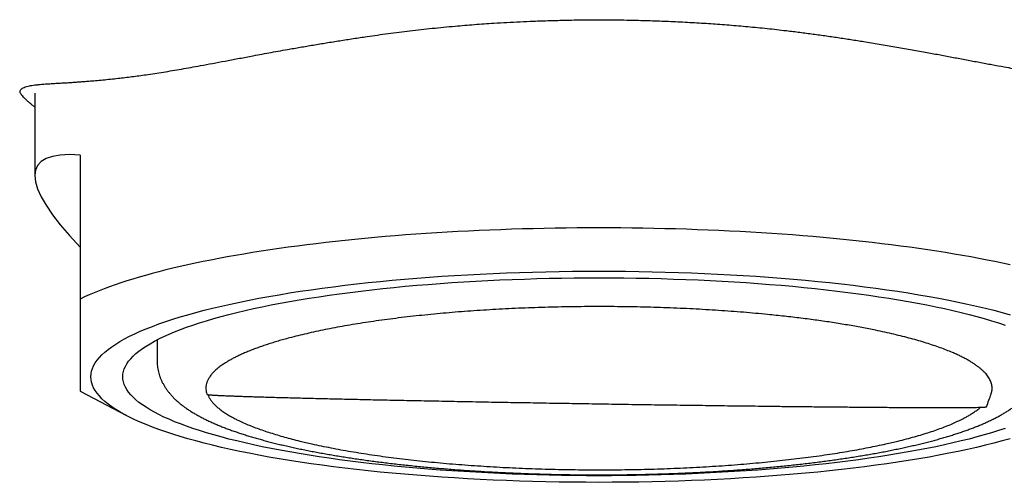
# Model space of a CAD drawing. Header units: millimetres. Extents: x 8 to 718, y 12 to 784.
# Tile 42 of 58: x 301 to 321, y 660 to 669. Entities that reach past the tile are written whole.
import ezdxf

# ---------------------------------------------------------------- set-up
doc = ezdxf.new("R2010")
doc.units = ezdxf.units.MM

msp = doc.modelspace()

# ---------------------------------------------------------------- linework, layer by layer
at = {"color": 7, "linetype": 'Continuous', "lineweight": 30}
for p, q in [((300.924, 667.824), (300.924, 666.078)), ((301.884, 666.51), (301.884, 663.463)), ((303.509, 662.599), (303.509, 662.161)), ((301.884, 661.51), (302.864, 660.996)), ((304.564, 661.45), (304.566, 661.444))]:
    msp.add_line(p, q, dxfattribs=at)
at = {"color": 7, "linetype": 'Continuous', "lineweight": 30, "flags": 128}
for points in [[(321.56, 664.186), (321.399, 664.221), (321.235, 664.255), (321.069, 664.289), (320.898, 664.322), (320.725, 664.354), (320.549, 664.385), (320.37, 664.416), (320.189, 664.446), (320.004, 664.475), (319.817, 664.504), (319.627, 664.532), (319.434, 664.558), (319.239, 664.585), (319.042, 664.61), (318.842, 664.635), (318.64, 664.658), (318.436, 664.681), (318.23, 664.704), (318.022, 664.725), (317.811, 664.745), (317.599, 664.765), (317.385, 664.784), (317.17, 664.802), (316.952, 664.819), (316.734, 664.835), (316.513, 664.85), (316.292, 664.864), (316.069, 664.878), (315.845, 664.89), (315.619, 664.902), (315.393, 664.912), (315.166, 664.922), (314.937, 664.931), (314.709, 664.939), (314.479, 664.946), (314.249, 664.952), (314.018, 664.957), (313.787, 664.962), (313.555, 664.965), (313.323, 664.967), (313.091, 664.969), (312.859, 664.969), (312.627, 664.969), (312.395, 664.967), (312.163, 664.965), (311.931, 664.962), (311.7, 664.957), (311.469, 664.952), (311.239, 664.946), (311.009, 664.939), (310.78, 664.931), (310.552, 664.922), (310.325, 664.912), (310.099, 664.902), (309.873, 664.89), (309.649, 664.878), (309.426, 664.864), (309.205, 664.85), (308.984, 664.835), (308.765, 664.819), (308.548, 664.802), (308.333, 664.784), (308.119, 664.765), (307.907, 664.745), (307.696, 664.725), (307.488, 664.704), (307.282, 664.681), (307.078, 664.658), (306.876, 664.635), (306.676, 664.61), (306.479, 664.585), (306.284, 664.558), (306.091, 664.532), (305.901, 664.504), (305.714, 664.475), (305.529, 664.446), (305.348, 664.416), (305.169, 664.385), (304.993, 664.354), (304.819, 664.322), (304.649, 664.289), (304.482, 664.255), (304.319, 664.221), (304.158, 664.186), (304.001, 664.151), (303.847, 664.115), (303.697, 664.078), (303.55, 664.04), (303.406, 664.002), (303.266, 663.964), (303.13, 663.925), (302.997, 663.885), (302.868, 663.845), (302.743, 663.805), (302.622, 663.763), (302.505, 663.722), (302.391, 663.68), (302.282, 663.637), (302.176, 663.594), (302.075, 663.551), (301.977, 663.507), (301.884, 663.463)], [(302.109, 661.818), (302.113, 661.877), (302.124, 661.935), (302.142, 661.994), (302.168, 662.052), (302.201, 662.11), (302.241, 662.168), (302.289, 662.226), (302.344, 662.283), (302.406, 662.34), (302.475, 662.397), (302.552, 662.453), (302.635, 662.509), (302.726, 662.564), (302.823, 662.619), (302.927, 662.674), (303.038, 662.727), (303.156, 662.781), (303.281, 662.833), (303.412, 662.885), (303.549, 662.936), (303.693, 662.986), (303.843, 663.036), (304, 663.084), (304.162, 663.132), (304.33, 663.179), (304.505, 663.225), (304.685, 663.27), (304.87, 663.314), (305.061, 663.357), (305.258, 663.399), (305.459, 663.44), (305.666, 663.479), (305.877, 663.518), (306.094, 663.555), (306.315, 663.592), (306.54, 663.627), (306.77, 663.66), (307.004, 663.693), (307.242, 663.724), (307.484, 663.754), (307.73, 663.783), (307.979, 663.81), (308.231, 663.836), (308.487, 663.86), (308.745, 663.883), (309.007, 663.905), (309.271, 663.925), (309.537, 663.944), (309.806, 663.961), (310.077, 663.977), (310.349, 663.992), (310.624, 664.005), (310.9, 664.016), (311.177, 664.026), (311.456, 664.034), (311.735, 664.041), (312.016, 664.047), (312.296, 664.05), (312.578, 664.053), (312.859, 664.053), (313.14, 664.053), (313.422, 664.05), (313.702, 664.047), (313.983, 664.041), (314.262, 664.034), (314.541, 664.026), (314.818, 664.016), (315.094, 664.005), (315.369, 663.992), (315.641, 663.977), (315.912, 663.961), (316.181, 663.944), (316.447, 663.925), (316.711, 663.905), (316.973, 663.883), (317.231, 663.86), (317.487, 663.836), (317.739, 663.81), (317.988, 663.783), (318.234, 663.754), (318.476, 663.724), (318.714, 663.693), (318.948, 663.66), (319.178, 663.627), (319.403, 663.592), (319.624, 663.555), (319.841, 663.518), (320.052, 663.479), (320.259, 663.44), (320.46, 663.399), (320.657, 663.357), (320.848, 663.314), (321.033, 663.27), (321.213, 663.225), (321.388, 663.179), (321.556, 663.132)], [(321.449, 660.724), (321.309, 660.678), (321.162, 660.632), (321.01, 660.587), (320.852, 660.543), (320.689, 660.5), (320.52, 660.458), (320.346, 660.417), (320.167, 660.377), (319.983, 660.337), (319.794, 660.299), (319.6, 660.262), (319.402, 660.226), (319.199, 660.191), (318.992, 660.157), (318.781, 660.124), (318.566, 660.092), (318.346, 660.062), (318.123, 660.032), (317.896, 660.004), (317.666, 659.978), (317.433, 659.952), (317.196, 659.928), (316.957, 659.905), (316.715, 659.883), (316.47, 659.863), (316.222, 659.844), (315.972, 659.826), (315.72, 659.81), (315.467, 659.795), (315.211, 659.782), (314.954, 659.769), (314.695, 659.759), (314.435, 659.749), (314.174, 659.742), (313.912, 659.735), (313.649, 659.73), (313.386, 659.727), (313.123, 659.724), (312.859, 659.724), (312.595, 659.724), (312.332, 659.727), (312.068, 659.73), (311.806, 659.735), (311.544, 659.742), (311.283, 659.749), (311.023, 659.759), (310.764, 659.769), (310.507, 659.782), (310.251, 659.795), (309.998, 659.81), (309.746, 659.826), (309.496, 659.844), (309.248, 659.863), (309.003, 659.883), (308.761, 659.905), (308.522, 659.928), (308.285, 659.952), (308.052, 659.978), (307.821, 660.004), (307.595, 660.032), (307.372, 660.062), (307.152, 660.092), (306.937, 660.124), (306.726, 660.157), (306.519, 660.191), (306.316, 660.226), (306.117, 660.262), (305.924, 660.299), (305.735, 660.337), (305.551, 660.377), (305.372, 660.417), (305.198, 660.458), (305.029, 660.5), (304.866, 660.543), (304.708, 660.587), (304.556, 660.632), (304.409, 660.678), (304.269, 660.724), (304.134, 660.771), (304.005, 660.819), (303.882, 660.867), (303.765, 660.917), (303.655, 660.966), (303.551, 661.017), (303.453, 661.068), (303.362, 661.119), (303.277, 661.171), (303.199, 661.223), (303.127, 661.276), (303.062, 661.329), (303.004, 661.383), (302.953, 661.437), (302.908, 661.491), (302.87, 661.545), (302.839, 661.599), (302.815, 661.654), (302.798, 661.709), (302.787, 661.764), (302.784, 661.818), (302.787, 661.873), (302.798, 661.928), (302.815, 661.983), (302.839, 662.037), (302.87, 662.092), (302.908, 662.146), (302.953, 662.2), (303.004, 662.254), (303.062, 662.307), (303.127, 662.361), (303.199, 662.413), (303.277, 662.466), (303.362, 662.518), (303.453, 662.569), (303.551, 662.62), (303.655, 662.67), (303.765, 662.72), (303.882, 662.769), (304.005, 662.818), (304.134, 662.866), (304.269, 662.913), (304.409, 662.959), (304.556, 663.005), (304.708, 663.05), (304.866, 663.094), (305.029, 663.137), (305.198, 663.179), (305.372, 663.22), (305.551, 663.26), (305.735, 663.3), (305.924, 663.338), (306.117, 663.375), (306.316, 663.411), (306.519, 663.446), (306.726, 663.48), (306.937, 663.513), (307.152, 663.545), (307.372, 663.575), (307.595, 663.604), (307.821, 663.632), (308.052, 663.659), (308.285, 663.685), (308.522, 663.709), (308.761, 663.732), (309.003, 663.754), (309.248, 663.774), (309.496, 663.793), (309.746, 663.811), (309.998, 663.827), (310.251, 663.842), (310.507, 663.855), (310.764, 663.867), (311.023, 663.878), (311.283, 663.887), (311.544, 663.895), (311.806, 663.902), (312.068, 663.907), (312.332, 663.91), (312.595, 663.912), (312.859, 663.913), (313.123, 663.912), (313.386, 663.91), (313.649, 663.907), (313.912, 663.902), (314.174, 663.895), (314.435, 663.887), (314.695, 663.878), (314.954, 663.867), (315.211, 663.855), (315.467, 663.842), (315.72, 663.827), (315.972, 663.811), (316.222, 663.793), (316.47, 663.774), (316.715, 663.754), (316.957, 663.732), (317.196, 663.709), (317.433, 663.685), (317.666, 663.659), (317.896, 663.632), (318.123, 663.604), (318.346, 663.575), (318.566, 663.545), (318.781, 663.513), (318.992, 663.48), (319.199, 663.446), (319.402, 663.411), (319.6, 663.375), (319.794, 663.338), (319.983, 663.3), (320.167, 663.26), (320.346, 663.22), (320.52, 663.179), (320.689, 663.137), (320.852, 663.094), (321.01, 663.05), (321.162, 663.005), (321.309, 662.959), (321.449, 662.913)], [(321.556, 660.505), (321.388, 660.458), (321.213, 660.412), (321.033, 660.367), (320.848, 660.323), (320.657, 660.28), (320.46, 660.238), (320.259, 660.197), (320.052, 660.157), (319.841, 660.119), (319.624, 660.081), (319.403, 660.045), (319.178, 660.01), (318.948, 659.976), (318.714, 659.944), (318.476, 659.913), (318.234, 659.883), (317.988, 659.854), (317.739, 659.827), (317.487, 659.801), (317.231, 659.777), (316.973, 659.753), (316.711, 659.732), (316.447, 659.712), (316.181, 659.693), (315.912, 659.675), (315.641, 659.66), (315.369, 659.645), (315.094, 659.632), (314.818, 659.621), (314.541, 659.611), (314.262, 659.602), (313.983, 659.596), (313.702, 659.59), (313.422, 659.586), (313.14, 659.584), (312.859, 659.583), (312.578, 659.584), (312.296, 659.586), (312.016, 659.59), (311.735, 659.596), (311.456, 659.602), (311.177, 659.611), (310.9, 659.621), (310.624, 659.632), (310.349, 659.645), (310.077, 659.66), (309.806, 659.675), (309.537, 659.693), (309.271, 659.712), (309.007, 659.732), (308.745, 659.753), (308.487, 659.777), (308.231, 659.801), (307.979, 659.827), (307.73, 659.854), (307.484, 659.883), (307.242, 659.913), (307.004, 659.944), (306.77, 659.976), (306.54, 660.01), (306.315, 660.045), (306.094, 660.081), (305.877, 660.119), (305.666, 660.157), (305.459, 660.197), (305.258, 660.238), (305.061, 660.28), (304.87, 660.323), (304.685, 660.367), (304.505, 660.412), (304.33, 660.458), (304.162, 660.505), (304, 660.552), (303.843, 660.601), (303.693, 660.651), (303.549, 660.701), (303.412, 660.752), (303.281, 660.804), (303.156, 660.856), (303.038, 660.909), (302.927, 660.963), (302.823, 661.017), (302.726, 661.072), (302.635, 661.128), (302.552, 661.184), (302.475, 661.24), (302.406, 661.297), (302.344, 661.354), (302.289, 661.411), (302.241, 661.469), (302.201, 661.527), (302.168, 661.585), (302.142, 661.643), (302.124, 661.701), (302.113, 661.76), (302.109, 661.818)]]:
    msp.add_lwpolyline(points, dxfattribs=at)
at = {"color": 7, "linetype": 'Continuous', "lineweight": 30}
msp.add_ellipse((312.859, 659.337), major_axis=(11.886, -6.938), ratio=0.156367, start_param=2.828787, end_param=3.636439, dxfattribs=at)
for points, knots in [([(300.64, 667.791), (300.633, 667.8), (300.619, 667.818), (300.613, 667.841), (300.613, 667.863), (300.622, 667.886), (300.638, 667.906), (300.658, 667.921), (300.681, 667.936), (300.72, 667.953), (300.775, 667.969), (300.834, 667.981), (300.894, 667.99), (300.96, 667.998), (301.043, 668.007), (301.145, 668.015), (301.257, 668.022), (301.366, 668.029), (301.468, 668.035), (301.577, 668.041), (301.682, 668.048), (301.781, 668.054), (301.872, 668.061), (301.966, 668.068), (302.078, 668.077), (302.21, 668.088), (302.363, 668.102), (302.523, 668.118), (302.679, 668.135), (302.831, 668.152), (302.976, 668.17), (303.126, 668.19), (303.287, 668.212), (303.459, 668.238), (303.642, 668.267), (303.831, 668.298), (304.025, 668.331), (304.224, 668.366), (304.443, 668.406), (304.684, 668.451), (304.948, 668.5), (305.219, 668.552), (305.466, 668.598), (305.686, 668.64), (305.878, 668.675), (306.072, 668.711), (306.291, 668.75), (306.538, 668.793), (306.812, 668.84), (307.091, 668.887), (307.374, 668.932), (307.661, 668.977), (307.929, 669.017), (308.176, 669.052), (308.401, 669.083), (308.629, 669.112), (308.86, 669.141), (309.094, 669.168), (309.333, 669.194), (309.572, 669.218), (309.869, 669.245), (310.223, 669.275), (310.59, 669.301), (310.913, 669.32), (311.192, 669.334), (311.493, 669.347), (311.817, 669.358), (312.124, 669.366), (312.394, 669.372), (312.625, 669.376), (312.78, 669.376), (312.857, 669.376)], [0, 0, 0, 0, 0.014544, 0.029091, 0.043695, 0.0583, 0.079152, 0.089587, 0.100022, 0.121203, 0.142406, 0.157651, 0.172896, 0.188176, 0.203457, 0.224205, 0.244974, 0.259538, 0.274101, 0.288698, 0.303295, 0.31386, 0.324424, 0.335002, 0.345579, 0.360726, 0.375872, 0.391062, 0.406252, 0.418621, 0.43099, 0.443385, 0.45578, 0.469748, 0.483717, 0.497685, 0.511729, 0.525776, 0.53982, 0.557151, 0.574483, 0.591879, 0.609275, 0.620867, 0.63246, 0.64407, 0.655681, 0.671388, 0.687098, 0.702806, 0.718608, 0.734414, 0.750216, 0.76224, 0.774264, 0.786307, 0.798351, 0.810693, 0.823036, 0.835398, 0.847761, 0.868597, 0.889433, 0.903391, 0.917351, 0.931309, 0.948451, 0.965594, 0.977063, 0.988533, 1, 1, 1, 1]), ([(312.857, 669.376), (312.945, 669.376), (313.12, 669.376), (313.382, 669.371), (313.688, 669.364), (314.038, 669.354), (314.433, 669.338), (314.828, 669.318), (315.223, 669.294), (315.616, 669.265), (316.014, 669.231), (316.349, 669.198), (316.621, 669.168), (316.852, 669.142), (317.11, 669.11), (317.392, 669.073), (317.672, 669.034), (317.95, 668.993), (318.225, 668.951), (318.519, 668.904), (318.831, 668.853), (319.16, 668.796), (319.484, 668.739), (319.791, 668.684), (320.082, 668.63), (320.36, 668.578), (320.636, 668.526), (320.908, 668.475), (321.173, 668.425), (321.406, 668.382), (321.61, 668.345), (321.786, 668.314), (321.958, 668.285), (322.128, 668.258), (322.296, 668.232), (322.46, 668.208), (322.621, 668.186), (322.786, 668.165), (322.954, 668.144), (323.126, 668.125), (323.291, 668.108), (323.451, 668.093), (323.603, 668.08), (323.748, 668.068), (323.886, 668.058), (324.018, 668.049), (324.143, 668.041), (324.261, 668.034), (324.371, 668.027), (324.473, 668.021), (324.568, 668.015), (324.653, 668.008), (324.729, 668.001), (324.794, 667.993), (324.85, 667.985), (324.898, 667.977), (324.941, 667.968), (324.977, 667.958), (325.007, 667.948), (325.031, 667.938), (325.051, 667.927), (325.069, 667.915), (325.085, 667.9), (325.097, 667.882), (325.104, 667.864), (325.105, 667.843), (325.1, 667.823), (325.09, 667.805), (325.082, 667.796), (325.078, 667.791)], [0, 0, 0, 0, 0.0129765, 0.025957, 0.0389364, 0.0585067, 0.0780769, 0.0979085, 0.1177402, 0.1376575, 0.1575749, 0.1787323, 0.1893234, 0.1999144, 0.2148826, 0.2298532, 0.2448215, 0.2598742, 0.2749293, 0.2899821, 0.3087704, 0.3275586, 0.3464195, 0.3652804, 0.382276, 0.3992862, 0.4169043, 0.4345225, 0.4522106, 0.4698987, 0.4824807, 0.4950628, 0.5076689, 0.5202749, 0.533184, 0.546093, 0.5590307, 0.5719685, 0.5872558, 0.6025551, 0.6180438, 0.6335354, 0.6490243, 0.664615, 0.6802085, 0.6957995, 0.7116333, 0.7274699, 0.7433037, 0.7592341, 0.7751671, 0.7910976, 0.8060735, 0.8210573, 0.8339167, 0.8467761, 0.8596558, 0.8725355, 0.88334, 0.8941445, 0.9049618, 0.9157792, 0.9290068, 0.9422342, 0.9554814, 0.9687285, 0.9843534, 0.9921768, 1, 1, 1, 1]), ([(300.924, 667.525), (300.906, 667.539), (300.863, 667.574), (300.805, 667.623), (300.749, 667.673), (300.702, 667.718), (300.665, 667.758), (300.648, 667.78), (300.639, 667.791)], [0, 0, 0, 0, 0.126044, 0.299907, 0.473725, 0.64913, 0.824587, 1, 1, 1, 1]), ([(301.884, 663.463), (301.884, 663.387), (301.884, 663.269), (301.884, 663.117), (301.884, 662.999), (301.884, 662.886), (301.884, 662.771), (301.884, 662.654), (301.884, 662.537), (301.884, 662.425), (301.884, 662.32), (301.884, 662.22), (301.884, 662.127), (301.884, 662.04), (301.884, 661.963), (301.884, 661.896), (301.884, 661.837), (301.884, 661.782), (301.884, 661.735), (301.884, 661.694), (301.884, 661.654), (301.884, 661.617), (301.884, 661.584), (301.884, 661.556), (301.884, 661.536), (301.884, 661.521), (301.884, 661.513), (301.884, 661.509), (301.884, 661.51), (301.884, 661.51)], [0, 0, 0, 0, 0.060297, 0.093915, 0.127532, 0.161173, 0.194813, 0.234127, 0.27344, 0.3128, 0.35216, 0.391902, 0.431643, 0.471441, 0.511238, 0.545919, 0.5806, 0.615318, 0.650037, 0.681476, 0.712922, 0.753566, 0.794211, 0.834907, 0.875603, 0.916356, 0.95711, 0.997902, 1, 1, 1, 1]), ([(321.153, 661.45), (321.157, 661.461), (321.165, 661.485), (321.172, 661.523), (321.176, 661.565), (321.175, 661.607), (321.168, 661.648), (321.157, 661.69), (321.141, 661.732), (321.121, 661.773), (321.095, 661.814), (321.065, 661.856), (321.03, 661.897), (320.99, 661.937), (320.946, 661.978), (320.897, 662.018), (320.843, 662.058), (320.784, 662.098), (320.721, 662.138), (320.654, 662.177), (320.581, 662.216), (320.504, 662.255), (320.423, 662.293), (320.326, 662.335), (320.212, 662.382), (320.078, 662.433), (319.935, 662.483), (319.784, 662.532), (319.625, 662.58), (319.458, 662.627), (319.283, 662.672), (319.1, 662.717), (318.91, 662.761), (318.731, 662.799), (318.568, 662.831), (318.42, 662.86), (318.27, 662.887), (318.116, 662.914), (317.96, 662.94), (317.8, 662.965), (317.637, 662.989), (317.472, 663.013), (317.304, 663.035), (317.133, 663.057), (316.96, 663.078), (316.784, 663.098), (316.606, 663.118), (316.402, 663.138), (316.172, 663.16), (315.915, 663.182), (315.654, 663.203), (315.389, 663.221), (315.12, 663.238), (314.849, 663.253), (314.574, 663.266), (314.297, 663.277), (314.018, 663.286), (313.739, 663.294), (313.46, 663.299), (313.182, 663.302), (312.903, 663.303), (312.623, 663.303), (312.343, 663.3), (312.063, 663.295), (311.784, 663.289), (311.504, 663.28), (311.226, 663.27), (310.951, 663.257), (310.68, 663.243), (310.413, 663.227), (310.147, 663.209), (309.884, 663.189), (309.625, 663.167), (309.368, 663.144), (309.114, 663.118), (308.864, 663.091), (308.619, 663.062), (308.379, 663.031), (308.146, 662.999), (307.919, 662.965), (307.697, 662.93), (307.481, 662.893), (307.27, 662.855), (307.065, 662.815), (306.867, 662.773), (306.675, 662.73), (306.489, 662.686), (306.328, 662.645), (306.19, 662.607), (306.072, 662.574), (305.959, 662.539), (305.849, 662.504), (305.743, 662.469), (305.642, 662.433), (305.544, 662.397), (305.451, 662.36), (305.362, 662.323), (305.277, 662.285), (305.197, 662.247), (305.121, 662.208), (305.05, 662.169), (304.974, 662.124), (304.897, 662.074), (304.821, 662.019), (304.754, 661.962), (304.696, 661.906), (304.646, 661.848), (304.607, 661.79), (304.576, 661.732), (304.555, 661.674), (304.543, 661.615), (304.542, 661.557), (304.548, 661.502), (304.559, 661.467), (304.564, 661.45)], [0, 0, 0, 0, 0.00557, 0.012914, 0.020246, 0.027579, 0.034928, 0.042277, 0.049629, 0.056985, 0.0643, 0.071615, 0.078948, 0.08628, 0.093606, 0.100933, 0.108276, 0.11562, 0.122952, 0.130285, 0.137634, 0.144983, 0.152335, 0.159691, 0.16987, 0.180049, 0.190274, 0.200498, 0.210768, 0.221037, 0.231353, 0.241669, 0.252026, 0.262395, 0.26971, 0.277025, 0.284357, 0.291689, 0.299016, 0.306342, 0.313686, 0.32103, 0.328362, 0.335694, 0.343044, 0.350393, 0.357745, 0.365101, 0.37528, 0.385458, 0.395683, 0.405908, 0.416177, 0.426446, 0.436763, 0.447079, 0.457436, 0.467804, 0.477983, 0.488162, 0.498387, 0.508612, 0.518881, 0.52915, 0.539466, 0.549782, 0.560139, 0.570508, 0.580687, 0.590866, 0.60109, 0.611315, 0.621584, 0.631853, 0.64217, 0.652486, 0.662843, 0.673211, 0.68339, 0.693569, 0.703794, 0.714019, 0.724288, 0.734557, 0.744873, 0.75519, 0.765546, 0.775915, 0.78323, 0.790545, 0.797877, 0.805209, 0.812536, 0.819863, 0.827206, 0.83455, 0.841882, 0.849214, 0.856564, 0.863913, 0.871265, 0.878621, 0.8888, 0.898979, 0.909203, 0.919428, 0.929697, 0.939967, 0.950283, 0.960599, 0.970956, 0.981324, 0.991208, 1, 1, 1, 1]), ([(303.509, 662.161), (303.509, 662.159), (303.509, 662.138), (303.511, 662.097), (303.516, 662.04), (303.525, 661.982), (303.537, 661.924), (303.553, 661.867), (303.572, 661.811), (303.595, 661.754), (303.621, 661.699), (303.651, 661.643), (303.685, 661.589), (303.723, 661.534), (303.764, 661.48), (303.81, 661.426), (303.861, 661.372), (303.917, 661.318), (303.976, 661.266), (304.038, 661.216), (304.101, 661.169), (304.168, 661.123), (304.237, 661.078), (304.31, 661.034), (304.385, 660.991), (304.462, 660.95), (304.542, 660.91), (304.624, 660.871), (304.708, 660.833), (304.794, 660.796), (304.882, 660.761), (304.972, 660.726), (305.064, 660.691), (305.159, 660.658), (305.255, 660.625), (305.353, 660.593), (305.454, 660.562), (305.557, 660.531), (305.662, 660.501), (305.768, 660.472), (305.877, 660.443), (305.988, 660.415), (306.101, 660.387), (306.216, 660.36), (306.333, 660.333), (306.452, 660.307), (306.573, 660.282), (306.696, 660.257), (306.82, 660.233), (306.947, 660.209), (307.075, 660.186), (307.206, 660.163), (307.337, 660.141), (307.471, 660.12), (307.606, 660.099), (307.743, 660.078), (307.882, 660.058), (308.022, 660.039), (308.164, 660.02), (308.307, 660.002), (308.451, 659.985), (308.597, 659.968), (308.745, 659.951), (308.893, 659.936), (309.043, 659.921), (309.194, 659.906), (309.347, 659.892), (309.5, 659.879), (309.654, 659.866), (309.81, 659.854), (309.966, 659.842), (310.123, 659.831), (310.281, 659.821), (310.44, 659.811), (310.6, 659.802), (310.76, 659.794), (310.92, 659.786), (311.082, 659.779), (311.243, 659.772), (311.405, 659.766), (311.567, 659.761), (311.728, 659.756), (311.889, 659.752), (312.049, 659.749), (312.206, 659.746), (312.358, 659.744), (312.492, 659.743), (312.61, 659.742), (312.728, 659.742), (312.811, 659.742), (312.859, 659.742)], [0, 0, 0, 0, 0.000812, 0.009271, 0.017783, 0.026373, 0.03507, 0.043906, 0.052914, 0.062131, 0.071599, 0.081364, 0.091475, 0.101986, 0.112957, 0.124444, 0.136505, 0.149181, 0.162494, 0.17484, 0.187486, 0.200343, 0.213324, 0.226354, 0.239364, 0.252319, 0.265202, 0.278005, 0.290725, 0.303365, 0.315927, 0.328417, 0.34084, 0.353202, 0.365506, 0.377759, 0.389964, 0.402126, 0.414248, 0.426334, 0.438387, 0.45041, 0.462405, 0.474375, 0.486321, 0.498246, 0.510151, 0.522038, 0.533908, 0.545762, 0.557601, 0.569427, 0.58124, 0.593042, 0.604833, 0.616613, 0.628384, 0.640146, 0.651899, 0.663644, 0.675381, 0.687112, 0.698835, 0.710551, 0.722262, 0.733965, 0.745663, 0.757355, 0.769041, 0.78072, 0.792394, 0.80406, 0.81572, 0.827373, 0.839017, 0.850651, 0.862275, 0.873885, 0.885479, 0.897052, 0.908596, 0.9201, 0.931543, 0.942888, 0.954056, 0.964848, 0.975136, 0.982416, 0.989825, 1, 1, 1, 1]), ([(312.859, 659.742), (312.917, 659.742), (313, 659.742), (313.123, 659.742), (313.229, 659.743), (313.355, 659.744), (313.488, 659.746), (313.628, 659.748), (313.772, 659.751), (313.92, 659.755), (314.07, 659.759), (314.222, 659.763), (314.376, 659.769), (314.531, 659.774), (314.686, 659.781), (314.842, 659.788), (314.999, 659.796), (315.155, 659.804), (315.312, 659.813), (315.468, 659.823), (315.624, 659.833), (315.78, 659.844), (315.935, 659.856), (316.089, 659.868), (316.243, 659.881), (316.396, 659.894), (316.548, 659.908), (316.699, 659.923), (316.848, 659.938), (316.997, 659.954), (317.145, 659.971), (317.291, 659.988), (317.436, 660.005), (317.579, 660.024), (317.721, 660.043), (317.862, 660.062), (318.001, 660.082), (318.138, 660.103), (318.274, 660.124), (318.408, 660.146), (318.54, 660.168), (318.67, 660.191), (318.799, 660.214), (318.925, 660.238), (319.05, 660.263), (319.173, 660.288), (319.293, 660.313), (319.412, 660.339), (319.529, 660.366), (319.643, 660.393), (319.756, 660.421), (319.866, 660.45), (319.974, 660.478), (320.08, 660.508), (320.184, 660.538), (320.286, 660.569), (320.385, 660.6), (320.482, 660.632), (320.578, 660.664), (320.67, 660.697), (320.761, 660.731), (320.85, 660.766), (320.936, 660.801), (321.02, 660.838), (321.102, 660.875), (321.182, 660.913), (321.26, 660.952), (321.335, 660.993), (321.409, 661.034), (321.479, 661.077), (321.548, 661.121), (321.613, 661.167), (321.676, 661.213), (321.735, 661.261), (321.791, 661.309), (321.843, 661.359), (321.891, 661.408), (321.936, 661.459), (321.977, 661.51), (322.014, 661.561), (322.048, 661.613), (322.079, 661.666), (322.106, 661.719), (322.131, 661.772), (322.152, 661.827), (322.169, 661.882), (322.184, 661.938), (322.195, 661.994), (322.203, 662.051), (322.208, 662.107), (322.209, 662.143), (322.209, 662.161)], [0, 0, 0, 0, 0.012375, 0.017489, 0.02597, 0.034793, 0.04427, 0.05417, 0.0644, 0.074884, 0.085571, 0.09642, 0.107402, 0.118495, 0.12968, 0.140945, 0.152277, 0.163668, 0.17511, 0.186596, 0.198122, 0.209682, 0.221274, 0.232894, 0.244539, 0.256207, 0.267895, 0.279603, 0.291328, 0.303069, 0.314825, 0.326595, 0.338379, 0.350174, 0.361981, 0.3738, 0.38563, 0.39747, 0.40932, 0.421181, 0.433052, 0.444934, 0.456826, 0.468729, 0.480643, 0.492569, 0.504507, 0.516459, 0.528424, 0.540404, 0.552401, 0.564415, 0.576449, 0.588504, 0.600581, 0.612684, 0.624815, 0.636977, 0.649173, 0.661406, 0.67368, 0.685999, 0.698367, 0.710788, 0.723264, 0.735798, 0.74839, 0.761035, 0.773725, 0.786441, 0.799149, 0.811792, 0.824306, 0.836617, 0.84865, 0.860345, 0.871658, 0.882574, 0.893097, 0.90325, 0.913064, 0.922577, 0.93183, 0.94086, 0.949707, 0.958406, 0.96699, 0.975492, 0.983941, 0.992366, 1, 1, 1, 1]), ([(304.567, 661.444), (304.567, 661.443), (304.568, 661.442), (304.575, 661.441), (304.586, 661.439), (304.603, 661.437), (304.624, 661.435), (304.65, 661.433), (304.681, 661.431), (304.716, 661.429), (304.757, 661.426), (304.802, 661.424), (304.851, 661.422), (304.906, 661.419), (304.965, 661.417), (305.036, 661.414), (305.123, 661.411), (305.227, 661.407), (305.34, 661.403), (305.462, 661.399), (305.592, 661.395), (305.73, 661.391), (305.878, 661.387), (306.033, 661.382), (306.197, 661.378), (306.367, 661.373), (306.544, 661.369), (306.727, 661.364), (306.917, 661.36), (307.114, 661.355), (307.318, 661.35), (307.529, 661.345), (307.746, 661.34), (307.97, 661.335), (308.2, 661.33), (308.433, 661.326), (308.671, 661.321), (308.912, 661.316), (309.158, 661.311), (309.409, 661.306), (309.664, 661.301), (309.923, 661.296), (310.186, 661.291), (310.453, 661.286), (310.723, 661.281), (310.994, 661.276), (311.265, 661.272), (311.537, 661.267), (311.811, 661.262), (312.087, 661.258), (312.364, 661.253), (312.642, 661.249), (312.921, 661.244), (313.201, 661.24), (313.481, 661.235), (313.759, 661.231), (314.034, 661.227), (314.306, 661.223), (314.577, 661.219), (314.847, 661.216), (315.115, 661.212), (315.381, 661.208), (315.645, 661.205), (315.906, 661.202), (316.164, 661.199), (316.393, 661.196), (316.595, 661.193), (316.77, 661.191), (316.942, 661.189), (317.113, 661.188), (317.281, 661.186), (317.446, 661.184), (317.609, 661.182), (317.769, 661.181), (317.927, 661.179), (318.082, 661.178), (318.233, 661.177), (318.382, 661.175), (318.527, 661.174), (318.687, 661.173), (318.861, 661.172), (319.045, 661.17), (319.222, 661.169), (319.393, 661.168), (319.557, 661.168), (319.713, 661.167), (319.862, 661.167), (320.003, 661.166), (320.136, 661.166), (320.26, 661.166), (320.375, 661.166), (320.481, 661.167), (320.578, 661.167), (320.667, 661.168), (320.747, 661.169), (320.818, 661.17), (320.881, 661.171), (320.934, 661.173), (320.977, 661.174), (321.009, 661.176), (321.03, 661.177), (321.045, 661.179), (321.053, 661.18), (321.057, 661.182), (321.056, 661.182), (321.056, 661.182)], [0, 0, 0, 0, 0.006514, 0.014168, 0.021831, 0.029493, 0.037174, 0.044854, 0.052534, 0.060215, 0.067913, 0.075612, 0.083314, 0.091016, 0.098736, 0.106456, 0.117113, 0.127781, 0.138491, 0.149201, 0.15996, 0.170718, 0.181525, 0.192333, 0.20319, 0.214047, 0.224703, 0.235372, 0.246082, 0.256792, 0.26755, 0.278309, 0.289116, 0.299923, 0.31078, 0.321638, 0.332294, 0.342962, 0.353672, 0.364382, 0.375141, 0.385899, 0.396707, 0.407514, 0.418371, 0.429228, 0.439885, 0.450553, 0.461263, 0.471973, 0.482731, 0.49349, 0.504297, 0.515104, 0.525962, 0.536819, 0.547475, 0.558143, 0.568853, 0.579563, 0.590322, 0.601081, 0.611888, 0.622695, 0.633552, 0.644409, 0.65206, 0.659715, 0.667377, 0.675039, 0.68272, 0.6904, 0.69808, 0.705761, 0.713459, 0.721158, 0.72886, 0.736562, 0.744282, 0.752002, 0.762659, 0.773327, 0.784037, 0.794747, 0.805506, 0.816264, 0.827071, 0.837879, 0.848736, 0.859593, 0.870249, 0.880917, 0.891627, 0.902336, 0.913095, 0.923853, 0.934661, 0.945468, 0.956326, 0.967184, 0.975112, 0.98304, 0.990988, 0.998936, 1, 1, 1, 1]), ([(304.585, 661.439), (304.592, 661.422), (304.607, 661.385), (304.641, 661.329), (304.684, 661.273), (304.736, 661.218), (304.796, 661.163), (304.863, 661.11), (304.938, 661.057), (305.02, 661.006), (305.101, 660.96), (305.181, 660.918), (305.267, 660.876), (305.37, 660.829), (305.494, 660.778), (305.624, 660.728), (305.761, 660.679), (305.904, 660.632), (306.053, 660.586), (306.207, 660.541), (306.365, 660.499), (306.516, 660.46), (306.657, 660.427), (306.807, 660.393), (306.983, 660.355), (307.186, 660.314), (307.395, 660.274), (307.61, 660.237), (307.83, 660.201), (308.055, 660.166), (308.285, 660.133), (308.52, 660.102), (308.759, 660.073), (309.003, 660.045), (309.252, 660.019), (309.506, 659.995), (309.763, 659.972), (310.024, 659.952), (310.289, 659.933), (310.557, 659.916), (310.827, 659.9), (311.1, 659.887), (311.376, 659.876), (311.654, 659.866), (311.933, 659.859), (312.215, 659.853), (312.497, 659.85), (312.778, 659.848), (313.058, 659.848), (313.337, 659.851), (313.615, 659.855), (313.892, 659.861), (314.167, 659.869), (314.442, 659.88), (314.716, 659.892), (314.991, 659.906), (315.262, 659.922), (315.53, 659.94), (315.794, 659.959), (316.053, 659.981), (316.309, 660.004), (316.56, 660.029), (316.807, 660.056), (317.048, 660.084), (317.284, 660.114), (317.516, 660.145), (317.74, 660.178), (317.956, 660.212), (318.166, 660.247), (318.368, 660.283), (318.561, 660.32), (318.748, 660.357), (318.912, 660.393), (319.057, 660.426), (319.203, 660.461), (319.364, 660.501), (319.536, 660.548), (319.7, 660.596), (319.855, 660.645), (320.002, 660.694), (320.14, 660.745), (320.27, 660.796), (320.391, 660.848), (320.504, 660.901), (320.598, 660.949), (320.676, 660.993), (320.749, 661.037), (320.822, 661.086), (320.885, 661.133), (320.918, 661.162), (320.931, 661.173)], [0, 0, 0, 0, 0.010829, 0.022595, 0.034358, 0.045803, 0.057252, 0.068698, 0.079772, 0.090848, 0.101922, 0.110125, 0.118329, 0.130092, 0.141858, 0.15362, 0.165066, 0.176515, 0.187961, 0.199035, 0.210111, 0.221185, 0.229388, 0.237592, 0.249622, 0.26166, 0.273697, 0.285728, 0.297607, 0.309492, 0.321378, 0.333256, 0.345055, 0.356853, 0.368747, 0.380648, 0.392548, 0.404442, 0.416372, 0.428308, 0.440245, 0.452175, 0.464145, 0.476115, 0.488146, 0.500183, 0.512221, 0.524252, 0.53613, 0.548016, 0.559901, 0.57178, 0.583579, 0.595377, 0.607408, 0.619445, 0.631483, 0.643513, 0.655392, 0.667278, 0.679163, 0.691042, 0.70284, 0.714639, 0.726402, 0.738168, 0.749931, 0.761376, 0.772825, 0.784271, 0.795345, 0.806421, 0.817495, 0.825698, 0.833902, 0.845932, 0.85797, 0.870007, 0.882038, 0.893917, 0.905802, 0.917688, 0.929567, 0.941365, 0.953164, 0.961687, 0.970211, 0.981613, 0.993017, 1, 1, 1, 1]), ([(321.056, 661.182), (321.074, 661.229), (321.108, 661.318), (321.139, 661.407), (321.154, 661.45)], [0, 0, 0, 0, 0.524759, 1, 1, 1, 1])]:
    msp.add_open_spline(points, degree=3, knots=knots, dxfattribs=at)

doc.saveas('drawing.dxf')
